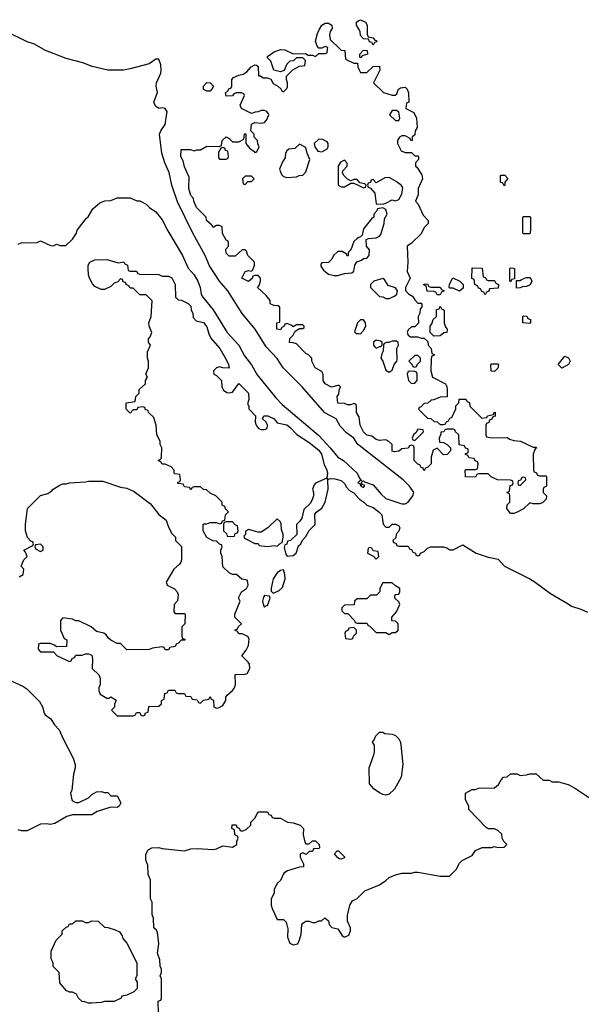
# Model space of a CAD drawing. Header units: inches. Extents: x 1793402 to 1900366, y 320852 to 470679.
# Tile 202 of 256: x 1847879 to 1851392, y 384031 to 390185. Entities that reach past the tile are written whole.
import ezdxf

# ---------------------------------------------------------------- set-up
doc = ezdxf.new("R2010")
doc.units = ezdxf.units.IN
doc.header["$MEASUREMENT"] = 0
for name, color, linetype in [('B8348', 7, 'Continuous'), ('B8349', 7, 'Continuous'), ('B8358', 7, 'Continuous'), ('B8359', 7, 'Continuous')]:
    doc.layers.add(name, color=color, linetype=linetype)

msp = doc.modelspace()

# ---------------------------------------------------------------- linework, layer by layer
at = {"layer": 'B8348', "color": 4}
for points, elevation in [([(1850000, 387525.7), (1849994.5, 387530), (1849969.3, 387570), (1849922.5, 387602.5), (1849883.7, 387643.7), (1849859.3, 387690), (1849787.2, 387727.2), (1849645.6, 387890), (1849527, 388010), (1849490, 388067), (1849420.8, 388140.8), (1849351.6, 388250), (1849270, 388349.3), (1849180.7, 388490), (1849129.8, 388549.8), (1849066.4, 388646.4), (1849038.7, 388710), (1848962, 388850), (1848866.7, 389046.7), (1848831.1, 389150), (1848814.7, 389230), (1848788.2, 389290), (1848768.2, 389350), (1848753.7, 389470), (1848761.7, 389490), (1848789.8, 389530), (1848801.6, 389610), (1848789.6, 389629.6), (1848770, 389633.6), (1848750, 389629.6), (1848730, 389642), (1848718.7, 389670), (1848741.3, 389730), (1848732.8, 389770), (1848735.1, 389790), (1848762, 389850), (1848765.1, 389870), (1848761.7, 389901.7), (1848750, 389937.2), (1848730, 389939), (1848690, 389909.3), (1848570, 389877.2), (1848529.3, 389869.3), (1848430.7, 389869.3), (1848332.5, 389892.5), (1848274.2, 389914.2), (1848170, 389941.2), (1848030, 389997.2), (1848025.3, 390000)], 252), ([(1850000, 387705.5), (1849986, 387730), (1849986, 387770), (1849982, 387782), (1849970, 387786), (1849950, 387778), (1849930, 387778), (1849910, 387786), (1849868.9, 387788.9), (1849866, 387830), (1849876.4, 387843.6), (1849878, 387870), (1849886, 387890), (1849878, 387898), (1849870, 387898), (1849830, 387888.7), (1849790, 387908), (1849778, 387930), (1849778, 387970), (1849770, 387986), (1849728, 388010), (1849706, 388050), (1849706, 388070), (1849686, 388090), (1849670, 388098), (1849610, 388158), (1849590, 388166), (1849567.3, 388167.3), (1849568.4, 388191.6), (1849590, 388214), (1849602, 388238), (1849630, 388254), (1849650, 388254), (1849658, 388262), (1849658, 388270), (1849650, 388278), (1849610, 388278), (1849590, 388266), (1849576.4, 388276.4), (1849550, 388286), (1849538, 388282), (1849534, 388270), (1849518, 388262), (1849510, 388246), (1849488, 388250), (1849488, 388290), (1849506, 388294), (1849507.3, 388387.3), (1849496.4, 388396.4), (1849470, 388398), (1849450, 388406), (1849446, 388410), (1849446, 388430), (1849420.4, 388460.4), (1849366, 388510), (1849376.4, 388523.6), (1849386, 388550), (1849386, 388570), (1849370, 388586), (1849350, 388586), (1849338, 388582), (1849332.7, 388567.3), (1849310, 388548), (1849268.7, 388570), (1849289, 388611), (1849310, 388618), (1849330, 388614), (1849338, 388622), (1849348, 388650), (1849348, 388670), (1849306, 388710), (1849298, 388738), (1849290, 388746), (1849270, 388746), (1849227.3, 388707.3), (1849190, 388706), (1849170, 388726), (1849168, 388750), (1849186, 388770), (1849186, 388790), (1849182, 388802), (1849170, 388806), (1849148.4, 388848.4), (1849146, 388890), (1849130, 388898), (1849110, 388898), (1849090, 388886), (1849080.4, 388900.4), (1849048, 388930), (1849046, 388950), (1848986, 389010), (1848968, 389050), (1848967.3, 389067.3), (1848950, 389086), (1848938, 389130), (1848940.4, 389200.4), (1848910, 389266), (1848902, 389302), (1848888, 389330), (1848890, 389374), (1848947.3, 389372.7), (1848970, 389364.7), (1848990, 389372), (1849010, 389372), (1849050, 389394), (1849127.3, 389392.7), (1849142, 389398), (1849146, 389430), (1849170, 389452), (1849190, 389442), (1849210, 389422), (1849250, 389422), (1849282, 389438), (1849286, 389470), (1849290, 389474), (1849294, 389470), (1849294, 389410), (1849319.6, 389379.6), (1849343.6, 389363.6), (1849350, 389354), (1849362, 389358), (1849378, 389390), (1849368.4, 389408.4), (1849366, 389430), (1849346, 389450), (1849346, 389470), (1849326, 389490), (1849328.4, 389531.6), (1849350, 389542), (1849390, 389538), (1849410, 389542), (1849423.1, 389556.9), (1849438, 389590), (1849436.4, 389596.4), (1849426, 389610), (1849410, 389618), (1849390, 389618), (1849370, 389608), (1849352.7, 389607.3), (1849330, 389598), (1849266, 389630), (1849258, 389650), (1849286, 389710), (1849282, 389722), (1849267.3, 389727.3), (1849232.7, 389727.3), (1849218, 389722), (1849210, 389708), (1849170, 389706), (1849166, 389730), (1849182, 389738), (1849187.3, 389752.7), (1849202, 389758), (1849206, 389770), (1849206, 389810), (1849216.4, 389823.6), (1849250, 389838), (1849276.4, 389843.6), (1849300.4, 389859.6), (1849328, 389890), (1849350, 389902), (1849359.6, 389899.6), (1849371.3, 389891.3), (1849374, 389834), (1849386, 389834), (1849402, 389822), (1849430, 389822), (1849450, 389812), (1849465.4, 389785.4), (1849494, 389770), (1849514, 389750), (1849518, 389738), (1849530, 389734), (1849550, 389754), (1849554.6, 389765.4), (1849555.3, 389790), (1849548, 389810), (1849548, 389832), (1849588.4, 389871.6), (1849630, 389894), (1849662, 389898), (1849666, 389930), (1849650, 389946), (1849610, 389946), (1849592, 389928), (1849570, 389926), (1849550, 389906), (1849532.7, 389867.3), (1849510, 389858), (1849469, 389869), (1849450, 389926), (1849430, 389946), (1849430, 389954), (1849470, 389984.7), (1849510, 389998.8), (1849537.3, 389997.3), (1849590, 389972), (1849667.3, 389972.7), (1849683.6, 389963.6), (1849710, 389962), (1849730, 389954), (1849750, 389974), (1849790, 389974), (1849802, 389978), (1849804.7, 390000)], 248), ([(1849883.8, 390000), (1849890, 389994), (1849912.7, 389992.7), (1849918, 389938), (1849970, 389914), (1849992.7, 389912.7), (1849994, 389890), (1850000, 389876.5)], 248), ([(1850000, 389173.5), (1849990, 389186), (1849970, 389186), (1849950, 389178), (1849930, 389188), (1849906, 389210), (1849898, 389230), (1849900.4, 389239.6), (1849928, 389270), (1849927.3, 389287.3), (1849910, 389306), (1849885.4, 389294.6), (1849872, 389270), (1849872, 389150), (1849890, 389141), (1849910, 389141), (1849950, 389162), (1849970, 389162), (1850000, 389148)], 248), ([(1847870, 388782), (1847888.9, 388791.1), (1847988.4, 388791.6), (1848010, 388802), (1848072.7, 388772.7), (1848090, 388772), (1848110, 388782), (1848132.7, 388772.7), (1848167.3, 388772.7), (1848210, 388814), (1848235.3, 388850), (1848238, 388870), (1848296.4, 388943.6), (1848308.4, 388951.6), (1848336.4, 389003.6), (1848380.4, 389039.6), (1848412.7, 389052.7), (1848450, 389054), (1848490, 389072), (1848570, 389072), (1848612.7, 389052.7), (1848630, 389052), (1848670, 389032), (1848692, 389010), (1848730, 388984.7), (1848770, 388934.8), (1848805.5, 388865.5), (1848898.4, 388710), (1848932.1, 388632.1), (1848970, 388590.7), (1848994.4, 388550), (1849008.2, 388510), (1849014, 388470), (1849025.5, 388450), (1849090, 388370.7), (1849176.3, 388230), (1849250.5, 388150), (1849284.9, 388084.9), (1849330, 388026.8), (1849365.1, 387965.1), (1849480.9, 387820.9), (1849520.7, 387780.7), (1849747.7, 387587.7), (1849821.6, 387510), (1849870, 387450.5), (1849904, 387430), (1849990.7, 387350), (1850000, 387326.9)], 252), ([(1850000, 388822.5), (1849990, 388818), (1849970, 388798), (1849950, 388746), (1849934, 388730), (1849934, 388710), (1849930, 388706), (1849922, 388722), (1849895.3, 388735.3), (1849870, 388735.3), (1849842, 388710), (1849830.9, 388689.1), (1849810, 388668), (1849770, 388666), (1849763.6, 388656.4), (1849763.6, 388643.6), (1849779.6, 388619.6), (1849810, 388594), (1849846, 388586), (1849870, 388586), (1849910, 388598), (1849956.4, 388603.6), (1849970, 388614), (1849975.3, 388650), (1849989, 388671), (1850000, 388675.2)], 248), ([(1847876.4, 386703.6), (1847902, 386718), (1847906, 386750), (1847888, 386770), (1847906, 386810), (1847926, 386830), (1847916.4, 386856.4), (1847906, 386870), (1847962, 386898), (1847966, 386910), (1847962, 386922), (1847950, 386926), (1847929, 386949), (1847915.3, 386990), (1847915.3, 387030), (1847928.7, 387130), (1848010, 387211.3), (1848056.4, 387223.6), (1848080.4, 387239.6), (1848088, 387250), (1848130, 387276), (1848150, 387284.7), (1848170, 387284.7), (1848191.1, 387291.1), (1848290, 387296), (1848310, 387301), (1848399.8, 387299.8), (1848510, 387262.8), (1848550, 387256), (1848595.3, 387235.3), (1848698, 387158), (1848750, 387092), (1848796, 387056), (1848810, 387014), (1848830, 386974), (1848854, 386950), (1848854, 386930), (1848891.6, 386891.6), (1848892, 386810), (1848886.4, 386793.6), (1848878.8, 386781.2), (1848842.8, 386750), (1848796.3, 386670), (1848802.8, 386650), (1848847.7, 386627.7), (1848864.7, 386610), (1848871.1, 386591.1), (1848866.4, 386553.6), (1848846, 386530), (1848843.6, 386483.6), (1848852.7, 386472.7), (1848910, 386474), (1848914, 386470), (1848912, 386410), (1848894, 386390), (1848894, 386330), (1848898, 386318), (1848912.7, 386312.7), (1848912.7, 386307.3), (1848890, 386306), (1848872.7, 386287.3), (1848858, 386282), (1848852.7, 386267.3), (1848818, 386262), (1848810, 386246), (1848790, 386246), (1848782, 386262), (1848770, 386266), (1848710, 386258), (1848690, 386248), (1848550, 386246), (1848510, 386286), (1848490, 386286), (1848450, 386306), (1848436.4, 386316.4), (1848420.4, 386340.4), (1848406, 386350), (1848360.4, 386360.4), (1848326, 386390), (1848250, 386428), (1848230, 386428), (1848210, 386438), (1848150, 386446), (1848134, 386430), (1848134, 386370), (1848158, 386318), (1848174, 386310), (1848172.7, 386267.3), (1848110, 386266), (1848096.4, 386276.4), (1848070, 386286), (1848010, 386286), (1847998, 386282), (1847994, 386250), (1848010, 386234), (1848090, 386234), (1848114, 386210), (1848190, 386174), (1848202, 386178), (1848207.3, 386192.7), (1848222, 386198), (1848230, 386214), (1848270, 386214), (1848290, 386222), (1848310, 386222), (1848330, 386214), (1848334, 386190), (1848332, 386130), (1848374, 386090), (1848382, 386070), (1848382, 386030), (1848374, 386010), (1848374, 385990), (1848382, 385970), (1848423.6, 385943.6), (1848436.4, 385943.6), (1848450, 385952), (1848476.9, 385936.9), (1848482, 385930), (1848472.7, 385907.3), (1848471.6, 385888.4), (1848454, 385870), (1848490, 385834), (1848590, 385834), (1848602, 385838), (1848610, 385854), (1848630, 385854), (1848638, 385838), (1848650, 385834), (1848662, 385838), (1848667.3, 385852.7), (1848682, 385858), (1848687.3, 385892.7), (1848750, 385894), (1848766, 385910), (1848766, 385930), (1848782, 385938), (1848787.3, 385972.7), (1848802, 385978), (1848810, 385994), (1848850, 385994), (1848858, 385978), (1848870, 385974), (1848910, 385974), (1848918, 385958), (1848950, 385954), (1848958, 385938), (1848990, 385934), (1848998, 385918), (1849010, 385914), (1849028.4, 385931.6), (1849062, 385938), (1849070, 385954), (1849078, 385938), (1849091.6, 385931.6), (1849094, 385890), (1849110, 385882), (1849123.6, 385883.6), (1849150, 385898), (1849168.7, 385930), (1849168.4, 385951.6), (1849176.4, 385963.6), (1849210, 385992), (1849222, 386010), (1849228.7, 386030), (1849227.3, 386092.7), (1849290, 386094), (1849302, 386098), (1849318, 386130), (1849316.4, 386156.4), (1849308, 386170), (1849268, 386210), (1849296.4, 386243.6), (1849310, 386274), (1849314.6, 386314.6), (1849306, 386330), (1849270, 386346), (1849250, 386346), (1849242, 386362), (1849226, 386370), (1849242, 386378), (1849247.3, 386392.7), (1849266, 386410), (1849226, 386450), (1849226, 386470), (1849258, 386550), (1849248.4, 386571.6), (1849266, 386610), (1849298, 386630), (1849308, 386650), (1849307.3, 386667.3), (1849302, 386682), (1849268.4, 386688.4), (1849236.4, 386716.4), (1849210, 386718), (1849190, 386728), (1849150, 386766), (1849146, 386830), (1849138, 386850), (1849138, 386870), (1849146, 386890), (1849142, 386902), (1849130, 386906), (1849110, 386926), (1849088.4, 386928.4), (1849048.9, 386948.9), (1849026, 386990), (1849026, 387030), (1849030, 387034), (1849050, 387034), (1849070, 387042), (1849110, 387042), (1849130, 387034), (1849142, 387038), (1849147.3, 387052.7), (1849162, 387058), (1849166, 387090), (1849186, 387110), (1849167.3, 387127.3), (1849162, 387142), (1849146, 387150), (1849146, 387170), (1849106, 387210), (1849070, 387226), (1849047.3, 387247.3), (1849028.4, 387248.4), (1849010, 387266), (1848970, 387266), (1848958, 387262), (1848950, 387246), (1848942, 387262), (1848910, 387266), (1848902, 387282), (1848870, 387286), (1848867.3, 387292.7), (1848882, 387298), (1848886, 387310), (1848882, 387342), (1848850, 387346), (1848846, 387350), (1848846, 387370), (1848826, 387390), (1848790, 387406), (1848770, 387406), (1848762, 387422), (1848746, 387430), (1848762, 387438), (1848766, 387450), (1848768, 387510), (1848758, 387530), (1848758, 387550), (1848738, 387590), (1848734, 387650), (1848718.6, 387698.6), (1848686, 387730), (1848682, 387742), (1848667.3, 387747.3), (1848662, 387762), (1848650, 387766), (1848618, 387762), (1848612.7, 387747.3), (1848590, 387746), (1848570, 387726), (1848546, 387750), (1848546, 387790), (1848602, 387798), (1848606, 387830), (1848626, 387850), (1848627.3, 387872.7), (1848666, 387910), (1848666, 387930), (1848678, 387950), (1848668, 387970), (1848686, 388010), (1848686, 388050), (1848678, 388070), (1848678, 388110), (1848698, 388150), (1848686, 388170), (1848686, 388190), (1848696.4, 388203.6), (1848706, 388230), (1848688.4, 388268.4), (1848688, 388290), (1848702, 388330), (1848707.3, 388427.3), (1848670, 388466), (1848630, 388466), (1848590, 388506), (1848570, 388506), (1848562, 388522), (1848546, 388530), (1848542, 388542), (1848527.3, 388547.3), (1848522, 388562), (1848510, 388566), (1848492.7, 388547.3), (1848470, 388538), (1848450, 388518), (1848410, 388498), (1848390, 388498), (1848350, 388518), (1848334.6, 388534.6), (1848315.3, 388570), (1848309, 388590), (1848308.7, 388630), (1848308.7, 388650), (1848318, 388670), (1848350, 388684.7), (1848425.4, 388685.4), (1848494.6, 388665.4), (1848530, 388672), (1848538, 388658), (1848554, 388650), (1848558, 388618), (1848570, 388614), (1848610, 388614), (1848618, 388598), (1848630, 388594), (1848750, 388592), (1848770, 388582), (1848810, 388582), (1848830, 388572), (1848852, 388530), (1848854, 388450), (1848870, 388434), (1848891.3, 388431.3), (1848934, 388410), (1848950, 388394), (1848952, 388370), (1848962, 388350), (1848963.6, 388323.6), (1848983.6, 388303.6), (1849030, 388291.3), (1849050, 388264.7), (1849061.6, 388221.6), (1849074.9, 388194.9), (1849131, 388130), (1849170, 388062), (1849184.7, 388030), (1849190, 388006), (1849149.2, 388009.2), (1849130, 388015.3), (1849111.1, 388008.9), (1849092, 387990), (1849094, 387970), (1849110, 387962), (1849141, 387930), (1849144, 387890), (1849154, 387870), (1849174.9, 387854.9), (1849190, 387852.7), (1849210, 387857.3), (1849250, 387912), (1849311.3, 387850), (1849311.6, 387811.6), (1849304.7, 387784.7), (1849312, 387770), (1849312.7, 387752.7), (1849354, 387710), (1849352, 387670), (1849358, 387650), (1849372, 387630), (1849390, 387622.8), (1849410, 387622.8), (1849428, 387630), (1849428.7, 387650), (1849422, 387670), (1849398, 387690), (1849406, 387710), (1849432, 387710), (1849470, 387690.8), (1849490, 387664.7), (1849550, 387653), (1849570, 387639.1), (1849612.1, 387592.1), (1849690, 387542), (1849750, 387493.4), (1849767.3, 387470), (1849784.5, 387404.5), (1849801, 387370), (1849804.7, 387350), (1849799.6, 387320.4), (1849730, 387288), (1849722, 387278), (1849711.3, 387250), (1849718, 387230), (1849718, 387210), (1849710.7, 387189.3), (1849697.3, 387162.7), (1849656.9, 387123.1), (1849644.7, 387070), (1849632, 387050), (1849611.3, 387030), (1849612, 386968), (1849574, 386930), (1849554, 386926), (1849550, 386906), (1849538, 386902), (1849534, 386886), (1849543.6, 386843.6), (1849552, 386832), (1849590, 386836), (1849608.7, 386850), (1849624, 386896), (1849638, 386910), (1849648, 386932), (1849670, 386954), (1849690, 386992), (1849728, 387030), (1849725.6, 387094.4), (1849738, 387110), (1849770, 387132), (1849789, 387170), (1849809, 387250), (1849807.3, 387307.3), (1849802, 387318), (1849812.7, 387312.7), (1849823.1, 387316.9), (1849850, 387316.3), (1849890, 387304.9), (1849910, 387286.8), (1849922.6, 387262.6), (1849941.4, 387241.4), (1849970, 387227.3), (1850000, 387192.9)], 248), ([(1850000, 388298), (1849992, 388290), (1849974, 388234), (1849983.6, 388223.6), (1850000, 388222.6)], 248), ([(1850000, 387296), (1849994, 387290), (1850000, 387288)], 252), ([(1850000, 386566), (1849990, 386566), (1849974, 386550), (1849971.6, 386528.4), (1849910, 386526), (1849894, 386510), (1849894, 386490), (1849910, 386474), (1849932.7, 386472.7), (1849974, 386430), (1849978, 386418), (1849990, 386414), (1850000, 386414)], 248), ([(1847831.1, 386051.1), (1847899.8, 386019.8), (1847923.6, 386003.6), (1848003.6, 385923.6), (1848022, 385890), (1848032, 385850), (1848039.6, 385839.6), (1848074.4, 385814.4), (1848098, 385778), (1848127.1, 385747.1), (1848150.8, 385690), (1848214.8, 385570), (1848226, 385530), (1848226, 385510), (1848216, 385470), (1848204.7, 385370), (1848198, 385350), (1848204.7, 385310), (1848210, 385302), (1848230, 385292), (1848250, 385292), (1848310, 385322), (1848330, 385342), (1848360.4, 385359.6), (1848390, 385362), (1848410, 385354), (1848430, 385354), (1848450, 385334), (1848490, 385334), (1848511.1, 385291.1), (1848502, 385270), (1848490, 385262), (1848450, 385264), (1848363.5, 385236.5), (1848330, 385215.3), (1848210, 385215.3), (1848175.3, 385204.7), (1848098.8, 385161.2), (1848070, 385155.3), (1848050, 385159), (1848010, 385157.2), (1847925.4, 385114.6), (1847890, 385115.3), (1847870, 385122)], 244), ([(1848747.3, 383972.7), (1848746, 384050), (1848762, 384058), (1848766, 384070), (1848766, 384190), (1848758, 384210), (1848766, 384230), (1848766, 384250), (1848758, 384270), (1848755.3, 384310), (1848742, 384350), (1848748.7, 384410), (1848740.4, 384480.4), (1848734.6, 384494.6), (1848718, 384510), (1848715.3, 384570), (1848708.4, 384591.6), (1848708, 384670), (1848698, 384690), (1848698, 384810), (1848683.1, 384843.1), (1848680.4, 384900.4), (1848668.4, 384931.6), (1848668, 384970), (1848683.1, 384996.9), (1848706, 385010), (1848748.9, 385011.1), (1848770, 385004.7), (1848910, 384991.3), (1848950, 385002), (1848990, 385004.7), (1849090, 384998), (1849110, 385002), (1849150, 385022), (1849210, 385014), (1849238, 385030), (1849238, 385050), (1849246, 385070), (1849242, 385082), (1849226, 385090), (1849222, 385122), (1849206, 385130), (1849207.3, 385152.7), (1849232.7, 385152.7), (1849238, 385138), (1849252.7, 385132.7), (1849258, 385118), (1849270, 385114), (1849296.4, 385123.6), (1849326, 385150), (1849326, 385170), (1849350, 385194), (1849370, 385234), (1849430, 385234), (1849438, 385218), (1849452.7, 385212.7), (1849458, 385198), (1849470, 385194), (1849510, 385194), (1849554, 385170), (1849590, 385164.7), (1849634, 385150), (1849654, 385130), (1849652, 385090), (1849663.6, 385043.6), (1849670, 385034), (1849690, 385034), (1849710, 385054), (1849730, 385052), (1849752, 385030), (1849754, 385010), (1849750, 385006), (1849718, 385002), (1849710, 384986), (1849690, 384986), (1849671.6, 384968.4), (1849650, 384978), (1849634, 384970), (1849634, 384950), (1849654, 384910), (1849654, 384890), (1849630, 384888.7), (1849555.3, 384864.7), (1849532, 384850), (1849510, 384806), (1849491.3, 384788.7), (1849471.3, 384750), (1849470, 384726), (1849452, 384690), (1849451.3, 384650), (1849458, 384630), (1849490, 384562), (1849530, 384562), (1849545.4, 384545.4), (1849556.9, 384503.1), (1849554, 384450), (1849570, 384414), (1849590, 384402), (1849618, 384410), (1849630, 384434), (1849639, 384470), (1849644, 384530), (1849650, 384538), (1849670, 384551.3), (1849690.9, 384550.9), (1849710, 384542), (1849730, 384542), (1849750, 384552), (1849767.3, 384552.7), (1849788.7, 384571.3), (1849810, 384554), (1849814, 384530), (1849831.6, 384511.6), (1849870, 384502), (1849898, 384458), (1849910, 384451.3), (1849937.2, 384462.8), (1849949.2, 384490), (1849949.2, 384510), (1849928.7, 384550), (1849928.7, 384590), (1849945.6, 384654.4), (1849961.2, 384678.8), (1849990, 384692), (1850000, 384702)], 244)]:
    msp.add_lwpolyline(points, dxfattribs=dict(at, elevation=elevation))
for points, elevation in [([(1849050, 389738), (1849028.4, 389748.4), (1849028.7, 389770), (1849050, 389791.3), (1849070.9, 389790.9), (1849092, 389770), (1849082, 389750), (1849070, 389738)], 248), ([(1849150, 389386), (1849138, 389382), (1849123.6, 389356.4), (1849122, 389322), (1849130, 389314), (1849170, 389314), (1849182, 389318), (1849186, 389330), (1849182, 389362), (1849167.3, 389367.3), (1849162, 389382)], 248), ([(1849630, 389406), (1849599.6, 389380.4), (1849563.6, 389376.4), (1849550, 389366), (1849542, 389350), (1849539.6, 389320.4), (1849523.6, 389296.4), (1849504.7, 389250), (1849516.9, 389216.9), (1849530, 389204.7), (1849550, 389198), (1849610, 389202), (1849628.4, 389211.6), (1849650, 389214), (1849670, 389234), (1849694, 389310), (1849678, 389350), (1849670, 389386)], 248), ([(1849750, 389437.2), (1849721, 389410), (1849724.7, 389390), (1849744, 389364), (1849770, 389358), (1849802, 389378), (1849808.7, 389390), (1849808.7, 389410), (1849802, 389422), (1849776, 389436)], 248), ([(1849330, 389206), (1849290, 389206), (1849274, 389190), (1849278, 389158), (1849290, 389154), (1849307.3, 389172.7), (1849330, 389174), (1849346, 389190)], 248), ([(1849210, 387046), (1849170, 387046), (1849158, 387042), (1849154, 387030), (1849154, 386990), (1849172.7, 386972.7), (1849178, 386958), (1849210, 386954), (1849222, 386958), (1849227.3, 386972.7), (1849242, 386978), (1849246, 386990), (1849242, 387022), (1849227.3, 387027.3)], 248), ([(1849490, 387066), (1849431.1, 387008.9), (1849390, 386982), (1849370, 386982), (1849310, 386998), (1849292.7, 386987.3), (1849291.6, 386968.4), (1849282, 386958), (1849284.7, 386944.7), (1849350, 386912), (1849371.3, 386911.3), (1849378, 386898), (1849430, 386892), (1849470, 386898), (1849490, 386894), (1849510, 386914), (1849522, 386918), (1849528, 386950), (1849528, 386970), (1849516.4, 386996.4), (1849514.6, 387034.6), (1849508.4, 387048.4)], 248), ([(1848010, 386906), (1847978, 386902), (1847974, 386890), (1847978, 386878), (1848010, 386862), (1848026, 386870), (1848026, 386890)], 248), ([(1849530, 386746), (1849510, 386742), (1849490, 386728.7), (1849464.7, 386690), (1849452, 386632), (1849452.7, 386612.7), (1849462, 386602), (1849470, 386602), (1849503.1, 386616.9), (1849524, 386636), (1849539, 386690), (1849538, 386718)], 248), ([(1849410, 386586), (1849403.6, 386576.4), (1849398, 386550), (1849403.6, 386523.6), (1849410, 386514), (1849418, 386522), (1849430, 386524.7), (1849446, 386570), (1849442, 386582)], 248), ([(1849970, 386386), (1849938, 386382), (1849932.7, 386367.3), (1849918, 386362), (1849914, 386350), (1849918, 386318), (1849950, 386314), (1849962, 386318), (1849967.3, 386332.7), (1849986, 386350), (1849986, 386370)], 248), ([(1849890, 384938), (1849880.4, 384940.4), (1849870, 384946), (1849848.4, 384971.6), (1849866, 384990), (1849874, 384990), (1849910, 384954), (1849910, 384946)], 244), ([(1848310, 384038), (1848287.3, 384047.3), (1848270, 384048), (1848248, 384070), (1848234.6, 384094.6), (1848210, 384108), (1848190, 384108), (1848170, 384118), (1848130, 384166), (1848126, 384230), (1848088.4, 384268.4), (1848088, 384290), (1848076.4, 384316.4), (1848076.4, 384363.6), (1848107.3, 384432.7), (1848146, 384470), (1848146, 384490), (1848170, 384514), (1848182, 384518), (1848190, 384534), (1848210, 384534), (1848230, 384552), (1848270, 384552), (1848290, 384542), (1848310, 384542), (1848330, 384552), (1848370, 384551.3), (1848410, 384514), (1848430, 384512), (1848476.9, 384496.9), (1848503.6, 384483.6), (1848519.6, 384459.6), (1848523.6, 384443.6), (1848550, 384414), (1848611.1, 384291.1), (1848612, 384210), (1848602, 384190), (1848614, 384170), (1848614, 384130), (1848594, 384110), (1848550, 384088), (1848518, 384082), (1848514, 384070), (1848470, 384048.7), (1848410, 384048), (1848390, 384042), (1848330, 384038)], 244)]:
    msp.add_lwpolyline(points, close=True, dxfattribs=dict(at, elevation=elevation))
at = {"layer": 'B8349', "color": 4}
for points, elevation in [([(1849804.7, 390000), (1849806, 390010), (1849790, 390018), (1849770, 390006), (1849750, 390006), (1849739, 390019), (1849729, 390050), (1849741.2, 390098.8), (1849754.6, 390125.4), (1849768.9, 390151.1), (1849790, 390162), (1849810, 390162), (1849832, 390150), (1849834, 390130), (1849822, 390110), (1849818, 390090), (1849821, 390061), (1849883.8, 390000)], 248), ([(1850000, 390124.5), (1849986, 390150), (1849986, 390170), (1850000, 390179.6)], 248), ([(1848025.3, 390000), (1847971.9, 390031.9), (1847925.4, 390045.4), (1847795.3, 390110)], 252)]:
    msp.add_lwpolyline(points, dxfattribs=dict(at, elevation=elevation))
at = {"layer": 'B8358', "color": 4}
for points, elevation in [([(1850010, 389946), (1850006, 389950), (1850006, 389970), (1850030, 389994), (1850052.7, 389992.7), (1850054, 389970), (1850022, 389958)], 248), ([(1850210, 389618), (1850192, 389590), (1850230, 389554), (1850250, 389554), (1850258, 389570), (1850250, 389606), (1850236.4, 389616.4)], 248), ([(1850910, 389146), (1850902, 389162), (1850886, 389170), (1850886, 389210), (1850890, 389214), (1850912.7, 389212.7), (1850931.6, 389191.6), (1850914, 389170), (1850914, 389150)], 248), ([(1850190, 389198), (1850163.6, 389196.4), (1850110, 389166), (1850090, 389186), (1850078, 389182), (1850072.7, 389167.3), (1850058, 389162), (1850054, 389150), (1850058, 389138), (1850072.7, 389132.7), (1850099.6, 389099.6), (1850110, 389034), (1850150, 389031.3), (1850170, 389038), (1850210, 389058), (1850230, 389052), (1850250, 389062), (1850270, 389094), (1850276.4, 389136.4), (1850266, 389150), (1850233.6, 389173.6)], 248), ([(1851030, 388846), (1851026, 388850), (1851026, 388950), (1851030, 388954), (1851070, 388954), (1851074, 388950), (1851074, 388870), (1851070, 388846)], 248), ([(1850810, 388554), (1850850, 388554), (1850858, 388538), (1850874, 388530), (1850872.7, 388507.3), (1850818, 388502), (1850812.7, 388487.3), (1850798, 388482), (1850790, 388466), (1850782, 388482), (1850770, 388486), (1850762, 388502), (1850750, 388506), (1850742, 388522), (1850726, 388530), (1850722, 388562), (1850708, 388568), (1850710, 388634), (1850772.7, 388632.7), (1850778, 388578), (1850792.7, 388572.7), (1850798, 388558)], 248), ([(1850950, 388546), (1850946, 388550), (1850946, 388630), (1850950, 388634), (1850967.3, 388632.7), (1850974, 388630), (1850974, 388566), (1850958, 388562)], 248), ([(1850150, 388568), (1850094, 388550), (1850074, 388530), (1850074, 388510), (1850130, 388454), (1850150, 388452), (1850170, 388442), (1850190, 388442), (1850223.1, 388456.9), (1850238, 388470), (1850242, 388490), (1850230, 388508), (1850184, 388524), (1850160.4, 388560.4)], 248), ([(1850450, 388514), (1850510, 388514), (1850518, 388498), (1850534, 388490), (1850518, 388482), (1850510, 388466), (1850490, 388466), (1850482, 388482), (1850470, 388486), (1850427.3, 388487.3), (1850422, 388522), (1850410, 388526), (1850407.3, 388532.7), (1850430, 388534), (1850438, 388518)], 248), ([(1850630, 388488), (1850590, 388506), (1850570, 388506), (1850566, 388510), (1850568.4, 388531.6), (1850588.4, 388571.6), (1850631.6, 388551.6), (1850654, 388530), (1850652.7, 388507.3)], 248), ([(1850986, 388506), (1850986, 388554), (1851010, 388554), (1851018, 388562), (1851050, 388574), (1851072.7, 388572.7), (1851082, 388550), (1851071.3, 388528.7), (1851050, 388518), (1851024.7, 388515.3), (1851010, 388508)], 248), ([(1850470, 388206), (1850446, 388230), (1850446, 388270), (1850456.4, 388283.6), (1850466, 388310), (1850486, 388330), (1850487.3, 388372.7), (1850502, 388378), (1850510, 388394), (1850518, 388378), (1850534, 388370), (1850534, 388290), (1850543.6, 388263.6), (1850554, 388250), (1850551.1, 388228.9), (1850532.7, 388227.3), (1850510, 388208.7)], 248), ([(1851070, 388286), (1851026, 388290), (1851026, 388330), (1851030, 388334), (1851051.6, 388331.6), (1851058, 388318), (1851074, 388310), (1851074, 388290)], 248), ([(1850110, 388182), (1850092, 388170), (1850092, 388150), (1850099.6, 388139.6), (1850110, 388132), (1850130, 388142), (1850138, 388142), (1850146, 388150), (1850146, 388170), (1850136.4, 388176.4)], 248), ([(1850235.3, 388175.3), (1850210, 388175.3), (1850187.3, 388167.3), (1850172.7, 388167.3), (1850158, 388162), (1850154, 388150), (1850152.7, 388112.7), (1850143.6, 388096.4), (1850138, 388070), (1850150.7, 388050.7), (1850170, 387994), (1850190, 387982), (1850210, 387994), (1850222, 388030), (1850238, 388050), (1850240.4, 388059.6), (1850238, 388130), (1850248, 388150), (1850247.3, 388167.3)], 248), ([(1850370, 388086), (1850350, 388086), (1850314, 388050), (1850332.7, 388032.7), (1850338, 388018), (1850350, 388014), (1850362, 388018), (1850367.3, 388032.7), (1850386, 388050), (1850386, 388070)], 248), ([(1850850, 387986), (1850828.4, 387988.4), (1850826, 388030), (1850830, 388034), (1850870, 388034), (1850874, 388030), (1850870, 388006)], 248), ([(1851270, 388006), (1851248, 388030), (1851290, 388082), (1851311.1, 388071.1), (1851322, 388050), (1851312, 388030)], 248), ([(1850347.3, 387987.3), (1850310, 387986), (1850302, 387970), (1850312, 387930), (1850330, 387912), (1850350, 387914), (1850366, 387930), (1850366, 387970), (1850362, 387982)], 248), ([(1850370, 387626), (1850358, 387602), (1850342, 387590), (1850334, 387570), (1850338, 387558), (1850350, 387554), (1850406, 387610), (1850402, 387622)], 248), ([(1851030, 387326), (1851018, 387322), (1851014, 387306), (1850998, 387302), (1850994, 387290), (1850998, 387278), (1851010, 387274), (1851046, 387310), (1851042, 387322)], 248), ([(1850070, 386886), (1850058, 386882), (1850054, 386850), (1850092.7, 386832.7), (1850110, 386814), (1850126, 386830), (1850122, 386862), (1850090, 386866), (1850082, 386882)], 248), ([(1850170, 385339.3), (1850150, 385342.7), (1850130, 385352.7), (1850095.5, 385375.5), (1850068, 385410), (1850066, 385510), (1850095.3, 385590), (1850098, 385610), (1850098, 385650), (1850086, 385670), (1850096.4, 385683.6), (1850106, 385710), (1850130, 385732), (1850150, 385732), (1850163.6, 385723.6), (1850210, 385718.8), (1850230, 385710.8), (1850250.7, 385690), (1850260.7, 385670), (1850264, 385650), (1850274.8, 385530), (1850264.7, 385450), (1850223.5, 385376.5), (1850190, 385344)], 244)]:
    msp.add_lwpolyline(points, close=True, dxfattribs=dict(at, elevation=elevation))
for points, elevation in [([(1850000, 389876.5), (1850010, 389854), (1850050, 389854), (1850090, 389892), (1850130, 389894), (1850132, 389870), (1850092, 389790), (1850154, 389730), (1850210, 389712), (1850227.3, 389712.7), (1850238, 389722), (1850248.7, 389751.3), (1850262, 389758), (1850290, 389762), (1850302, 389750), (1850311.6, 389728.4), (1850314, 389670), (1850298, 389662), (1850294, 389630), (1850344.7, 389604.7), (1850361, 389570), (1850364.7, 389510), (1850352, 389490), (1850350, 389466), (1850334, 389450), (1850334, 389430), (1850327.3, 389427.3), (1850322, 389442), (1850290, 389458), (1850270, 389458), (1850254, 389450), (1850242, 389430), (1850242, 389410), (1850265.4, 389365.4), (1850290, 389354), (1850330, 389354), (1850350, 389334), (1850370, 389334), (1850374, 389330), (1850374, 389310), (1850354, 389290), (1850354, 389270), (1850363.6, 389263.6), (1850395.3, 389215.3), (1850398, 389190), (1850372, 389130), (1850372, 389090), (1850354, 389050), (1850371.6, 389031.6), (1850403.6, 388963.6), (1850434, 388930), (1850434, 388910), (1850410, 388886), (1850390, 388846), (1850330, 388788), (1850302, 388770), (1850306, 388670), (1850302, 388610), (1850322, 388570), (1850292, 388510), (1850292.7, 388492.7), (1850311.6, 388471.6), (1850336.9, 388456.9), (1850350, 388434), (1850370, 388414), (1850390, 388414), (1850394, 388406), (1850394, 388390), (1850383.6, 388376.4), (1850382, 388350), (1850372, 388330), (1850372.7, 388287.3), (1850350, 388266), (1850330, 388266), (1850310, 388246), (1850302, 388230), (1850310, 388214), (1850323.6, 388203.6), (1850370, 388202), (1850390, 388194), (1850410, 388194), (1850432.7, 388172.7), (1850434, 388150), (1850454, 388130), (1850458, 388098), (1850472, 388092), (1850470, 388086), (1850458, 388082), (1850452.7, 388067.3), (1850451.3, 387990), (1850462, 387950), (1850542, 387910), (1850551.6, 387891.6), (1850554, 387870), (1850552.7, 387827.3), (1850510, 387826), (1850470, 387808), (1850452.7, 387807.3), (1850431.3, 387788.7), (1850410, 387786), (1850390, 387766), (1850378, 387762), (1850374, 387750), (1850430, 387694), (1850451.3, 387691.3), (1850472.7, 387672.7), (1850491.3, 387671.3), (1850510, 387654), (1850530, 387654), (1850542, 387658), (1850548, 387672), (1850562, 387678), (1850570, 387694), (1850582, 387698), (1850607.3, 387752.7), (1850608, 387772), (1850626, 387790), (1850627.3, 387812.7), (1850670, 387814), (1850678, 387798), (1850692.7, 387792.7), (1850694, 387770), (1850770, 387694), (1850802, 387698), (1850806, 387710), (1850842, 387718), (1850846, 387730), (1850852.7, 387732.7), (1850852.7, 387707.3), (1850838, 387702), (1850832.7, 387687.3), (1850818, 387682), (1850812.7, 387667.3), (1850798, 387662), (1850794, 387650), (1850794, 387590), (1850798, 387578), (1850830, 387572), (1850930, 387574), (1850943.6, 387563.6), (1850970, 387554), (1851011.6, 387551.6), (1851090, 387514), (1851112.7, 387512.7), (1851102, 387498), (1851091.1, 387468.9), (1851094, 387370), (1851098, 387358), (1851112.7, 387352.7), (1851118, 387338), (1851130, 387334), (1851170, 387334), (1851174, 387330), (1851174, 387270), (1851158, 387262), (1851154, 387250), (1851154, 387230), (1851174, 387210), (1851171.6, 387188.4), (1851150, 387166), (1851130, 387158), (1851090, 387158), (1851070, 387166), (1851030, 387128), (1850990, 387108), (1850970, 387098), (1850950, 387098), (1850926, 387130), (1850927.3, 387152.7), (1850946, 387170), (1850946, 387210), (1850942, 387222), (1850926, 387230), (1850942, 387238), (1850947.3, 387272.7), (1850962, 387278), (1850966, 387290), (1850962, 387302), (1850950, 387306), (1850868.4, 387308.4), (1850827.3, 387327.3), (1850810, 387346), (1850750, 387346), (1850738, 387342), (1850730, 387326), (1850667.3, 387327.3), (1850666, 387370), (1850670, 387374), (1850730, 387374), (1850742, 387378), (1850746, 387410), (1850742, 387422), (1850727.3, 387427.3), (1850722, 387442), (1850690, 387446), (1850682, 387462), (1850667.3, 387467.3), (1850667.3, 387472.7), (1850682, 387478), (1850686, 387490), (1850682, 387502), (1850667.3, 387507.3), (1850662, 387522), (1850627.3, 387527.3), (1850626, 387590), (1850606, 387610), (1850602, 387622), (1850590, 387626), (1850550, 387626), (1850538, 387622), (1850531.6, 387608.4), (1850514, 387606), (1850514, 387594), (1850502, 387570), (1850504.7, 387544.7), (1850530, 387542), (1850554, 387530), (1850574, 387510), (1850574, 387490), (1850552.7, 387467.3), (1850530, 387466), (1850490, 387506), (1850465.4, 387494.6), (1850454, 387450), (1850454, 387410), (1850430, 387386), (1850418, 387382), (1850410, 387366), (1850402, 387382), (1850390, 387386), (1850382, 387402), (1850370, 387406), (1850346, 387430), (1850346, 387510), (1850342, 387522), (1850330, 387526), (1850318, 387522), (1850310, 387506), (1850270, 387502), (1850250, 387489), (1850223.1, 387483.1), (1850210, 387488), (1850208, 387530), (1850188.9, 387548.9), (1850170, 387558), (1850130, 387555.3), (1850110, 387562), (1850082, 387582), (1850050, 387589.2), (1850029.4, 387610), (1850009.2, 387650), (1850002, 387702), (1850000, 387705.5)], 248), ([(1850000, 389148), (1850030, 389134), (1850042, 389138), (1850046, 389150), (1850038, 389158), (1850006, 389166), (1850000, 389173.5)], 248), ([(1850000, 388675.2), (1850018, 388682), (1850030, 388692), (1850050, 388694), (1850066, 388710), (1850067.3, 388747.3), (1850048, 388770), (1850046, 388810), (1850062, 388818), (1850110, 388822), (1850128.9, 388831.1), (1850138, 388842), (1850159, 388910), (1850160.4, 388939.6), (1850178, 388970), (1850170, 388998), (1850150, 389008), (1850118, 389002), (1850114, 388990), (1850094, 388970), (1850094, 388950), (1850079.6, 388940.4), (1850030, 388878), (1850022, 388838), (1850012, 388828), (1850000, 388822.5)], 248), ([(1850000, 388222.6), (1850010, 388222), (1850030, 388242), (1850044, 388270), (1850042, 388290), (1850030, 388308), (1850010, 388308), (1850000, 388298)], 248), ([(1850000, 387288), (1850006, 387286), (1850010, 387274), (1850018, 387278), (1850014, 387270), (1850030, 387262), (1850035.3, 387270), (1850035.3, 387275.3), (1850020.4, 387280.4), (1850018, 387290), (1850020.4, 387299.6), (1850030, 387302), (1850036, 387296), (1850090, 387277.3), (1850139.5, 387219.5), (1850170, 387193.4), (1850270, 387159.3), (1850290, 387158), (1850310, 387170.4), (1850337.6, 387210), (1850343.6, 387230), (1850317.6, 387270), (1850277, 387310), (1850000, 387525.7)], 252), ([(1850000, 387326.9), (1850002, 387322), (1850018, 387302), (1850010, 387306), (1850000, 387296)], 252), ([(1850000, 387192.9), (1850006, 387186), (1850031, 387170), (1850050, 387151), (1850090, 387136), (1850124.7, 387110), (1850144.7, 387090), (1850152.7, 387032.7), (1850170, 387014), (1850190, 387014), (1850210, 387031.3), (1850230, 387031), (1850250, 387022), (1850258, 387010), (1850251.6, 386988.4), (1850234, 386970), (1850232.7, 386947.3), (1850214, 386930), (1850218, 386918), (1850232.7, 386912.7), (1850238, 386898), (1850250, 386894), (1850310, 386894), (1850318, 386878), (1850330, 386874), (1850338, 386858), (1850354, 386850), (1850358, 386838), (1850370, 386834), (1850382, 386838), (1850386, 386850), (1850410, 386862), (1850430, 386882), (1850449.1, 386890.9), (1850530, 386891), (1850550, 386884.7), (1850570, 386871.3), (1850590, 386871.3), (1850650, 386902), (1850734, 386850), (1850810, 386824.7), (1850872.7, 386812.7), (1850911.3, 386770), (1851070.2, 386690.3), (1851104, 386670), (1851198.4, 386598.4), (1851310, 386534.8), (1851330, 386518.8), (1851390, 386500.7), (1851430, 386482.8)], 248), ([(1850000, 386414), (1850050, 386414), (1850058, 386398), (1850070, 386394), (1850110, 386354), (1850170, 386354), (1850190, 386342), (1850210, 386354), (1850230, 386354), (1850246, 386370), (1850246, 386410), (1850230, 386426), (1850207.3, 386427.3), (1850206, 386450), (1850236.4, 386483.6), (1850258, 386530), (1850250, 386546), (1850226, 386570), (1850228, 386592), (1850250, 386594), (1850258, 386610), (1850258, 386630), (1850230, 386646), (1850210, 386666), (1850150, 386666), (1850132, 386630), (1850131.6, 386608.4), (1850112, 386588), (1850072.7, 386587.3), (1850050, 386566), (1850000, 386566)], 248), ([(1850000, 384702), (1850039, 384741), (1850130, 384778), (1850170, 384804.7), (1850190, 384824.7), (1850230, 384841), (1850269.3, 384850.7), (1850330, 384851.3), (1850350, 384858), (1850370, 384858), (1850508.7, 384831.3), (1850567.3, 384832.7), (1850610, 384874), (1850630, 384914), (1850646, 384930), (1850710, 384962), (1850730, 384992), (1850771.6, 385011.6), (1850830, 385012), (1850850, 385018), (1850870, 385012), (1850910, 385014), (1850926, 385030), (1850908.4, 385048.4), (1850898, 385070), (1850894.6, 385094.6), (1850870, 385118), (1850850, 385128), (1850810, 385128), (1850796.4, 385136.4), (1850689.1, 385249.1), (1850688, 385270), (1850668, 385310), (1850668, 385350), (1850710, 385374), (1850730, 385374), (1850750, 385382), (1850850, 385384.7), (1850874.6, 385405.4), (1850890, 385434), (1850906, 385450), (1850927.3, 385452.7), (1850950, 385472), (1850990, 385472), (1851010, 385462), (1851050, 385464.7), (1851070, 385472), (1851110, 385472), (1851152.7, 385432.7), (1851190, 385432), (1851210, 385422), (1851250, 385422), (1851310, 385404.7), (1851350, 385384.7), (1851462, 385310)], 244)]:
    msp.add_lwpolyline(points, dxfattribs=dict(at, elevation=elevation))
at = {"layer": 'B8359', "color": 4, "elevation": 248}
msp.add_lwpolyline([(1850000, 390179.6), (1850000.2, 390179.8), (1850010, 390184.7), (1850042, 390170), (1850052, 390150), (1850052.7, 390092.7), (1850058, 390078), (1850090, 390072), (1850098, 390058), (1850112.7, 390052.7), (1850110, 390046), (1850098, 390042), (1850090, 390026), (1850082, 390042), (1850067.3, 390047.3), (1850062, 390062), (1850030, 390066), (1850010, 390086), (1850008, 390110), (1850000, 390124.5)], dxfattribs=at)

doc.saveas('drawing.dxf')
